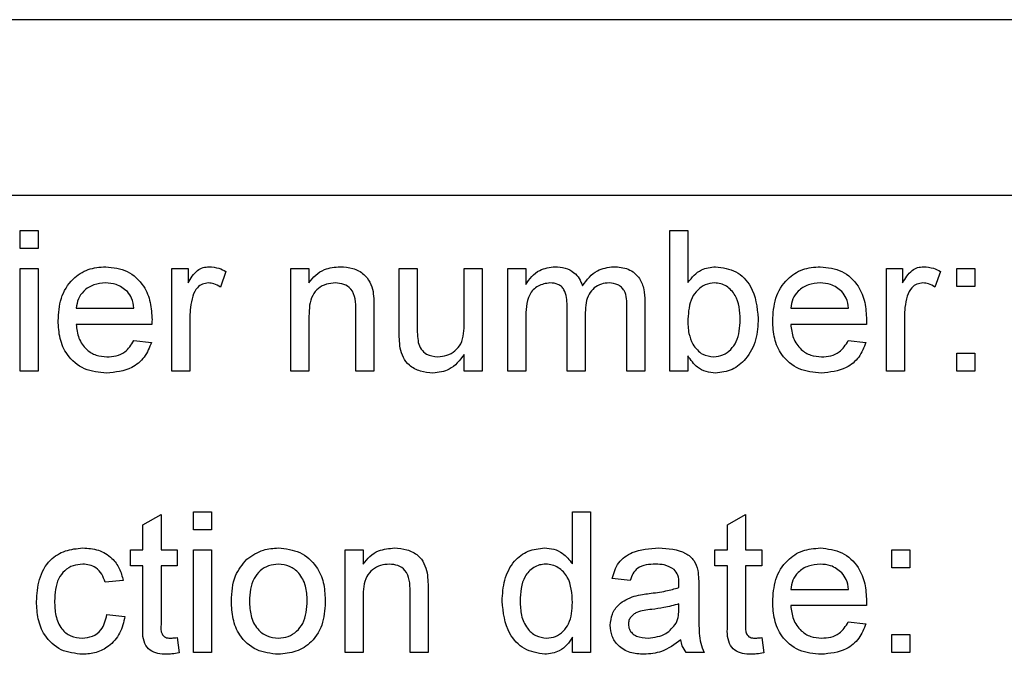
# Paper-space layout 'Blatt3' of a CAD drawing. Header units: millimetres. Extents: x 5 to 418, y 2 to 292.
# Tile 13 of 36: x 243 to 252, y 124 to 130. Entities that reach past the tile are written whole.
import ezdxf

# ---------------------------------------------------------------- set-up
doc = ezdxf.new("R2010")
doc.units = ezdxf.units.MM

psp = doc.layouts.new('Blatt3')

# ---------------------------------------------------------------- linework, layer by layer
at = {"color": 7, "linetype": 'Continuous', "lineweight": 25}
for p, q in [((308.4565, 130.2665), (231.7145, 130.2665)), ((266.4565, 128.5998), (235.7898, 128.5998)), ((242.6274, 128.0955), (242.6274, 128.2665)), ((242.6274, 128.2665), (242.7983, 128.2665)), ((242.7983, 128.2665), (242.7983, 128.0955)), ((248.7812, 128.2665), (248.9522, 128.2665)), ((248.7812, 126.9331), (248.7812, 128.2665)), ((248.9522, 128.2665), (248.9522, 127.7758)), ((242.7983, 128.0955), (242.6274, 128.0955)), ((242.6274, 127.9075), (242.7983, 127.9075)), ((242.6274, 126.9331), (242.6274, 127.9075)), ((242.7983, 127.9075), (242.7983, 126.9331)), ((244.0633, 127.9075), (244.2171, 127.9075)), ((244.0633, 126.9331), (244.0633, 127.9075)), ((244.2171, 127.9075), (244.2171, 127.7715)), ((245.1915, 126.9331), (245.1915, 127.9075)), ((245.1915, 127.9075), (245.3624, 127.9075)), ((245.3624, 127.9075), (245.3624, 127.7715)), ((246.2171, 127.3068), (246.2171, 127.9075)), ((246.2171, 127.9075), (246.3881, 127.9075)), ((246.3881, 127.9075), (246.3881, 127.3776)), ((246.8325, 127.9075), (247.0035, 127.9075)), ((246.8325, 127.3957), (246.8325, 127.9075)), ((247.0035, 127.9075), (247.0035, 126.9331)), ((247.2449, 126.9331), (247.2449, 127.9075)), ((247.2449, 127.9075), (247.4159, 127.9075)), ((247.4159, 127.9075), (247.4159, 127.7555)), ((250.8325, 126.9331), (250.8325, 127.9075)), ((250.8325, 127.9075), (250.9864, 127.9075)), ((250.9864, 127.9075), (250.9864, 127.7715)), ((251.4992, 127.9075), (251.6701, 127.9075)), ((251.4992, 127.7365), (251.4992, 127.9075)), ((251.6701, 127.9075), (251.6701, 127.7365)), ((244.5761, 127.8789), (244.5227, 127.7307)), ((251.3454, 127.8789), (251.2919, 127.7307)), ((251.6701, 127.7365), (251.4992, 127.7365)), ((243.1573, 127.5314), (243.7043, 127.5314)), ((245.8069, 126.9331), (245.8069, 127.5149)), ((245.9778, 127.5293), (245.9778, 126.9331)), ((247.809, 126.9331), (247.809, 127.5547)), ((248.3731, 126.9331), (248.3731, 127.5357)), ((248.5441, 127.5987), (248.5441, 126.9331)), ((249.9265, 127.5314), (250.4736, 127.5314)), ((244.2342, 127.4508), (244.2342, 126.9331)), ((245.3624, 127.4556), (245.3624, 126.9331)), ((247.4159, 127.4294), (247.4159, 126.9331)), ((247.98, 127.4889), (247.98, 126.9331)), ((251.0035, 127.4508), (251.0035, 126.9331)), ((243.8745, 127.3776), (243.1573, 127.3776)), ((250.6437, 127.3776), (249.9265, 127.3776)), ((243.7025, 127.2237), (243.8699, 127.2066)), ((250.4717, 127.2237), (250.6392, 127.2066)), ((246.8325, 126.9331), (246.8325, 127.0923)), ((248.9522, 127.0792), (248.9522, 126.9331)), ((251.4992, 127.1041), (251.6701, 127.1041)), ((251.4992, 126.9331), (251.4992, 127.1041)), ((251.6701, 127.1041), (251.6701, 126.9331)), ((242.7983, 126.9331), (242.6274, 126.9331)), ((244.2342, 126.9331), (244.0633, 126.9331)), ((245.3624, 126.9331), (245.1915, 126.9331)), ((245.9778, 126.9331), (245.8069, 126.9331)), ((247.0035, 126.9331), (246.8325, 126.9331)), ((247.4159, 126.9331), (247.2449, 126.9331)), ((247.98, 126.9331), (247.809, 126.9331)), ((248.5441, 126.9331), (248.3731, 126.9331)), ((248.9522, 126.9331), (248.7812, 126.9331)), ((251.0035, 126.9331), (250.8325, 126.9331)), ((251.6701, 126.9331), (251.4992, 126.9331)), ((243.7898, 125.478), (243.9607, 125.5752)), ((243.9607, 125.5752), (243.9607, 125.2408)), ((244.2684, 125.4289), (244.2684, 125.5998)), ((244.2684, 125.5998), (244.4394, 125.5998)), ((244.4394, 125.5998), (244.4394, 125.4289)), ((247.8582, 125.1073), (247.8582, 125.5998)), ((247.8582, 125.5998), (248.0291, 125.5998)), ((248.0291, 125.5998), (248.0291, 124.2665)), ((249.3283, 125.478), (249.4992, 125.5752)), ((249.4992, 125.5752), (249.4992, 125.2408)), ((243.7898, 125.2408), (243.7898, 125.478)), ((249.3283, 125.2408), (249.3283, 125.478)), ((244.4394, 125.4289), (244.2684, 125.4289)), ((243.6701, 125.087), (243.6701, 125.2408)), ((243.6701, 125.2408), (243.7898, 125.2408)), ((243.9607, 125.2408), (244.1146, 125.2408)), ((244.1146, 125.2408), (244.1146, 125.087)), ((244.2684, 124.2665), (244.2684, 125.2408)), ((244.2684, 125.2408), (244.4394, 125.2408)), ((244.4394, 125.2408), (244.4394, 124.2665)), ((245.7043, 124.2665), (245.7043, 125.2408)), ((245.7043, 125.2408), (245.8753, 125.2408)), ((245.8753, 125.2408), (245.8753, 125.1049)), ((249.2086, 125.087), (249.2086, 125.2408)), ((249.2086, 125.2408), (249.3283, 125.2408)), ((249.4992, 125.2408), (249.653, 125.2408)), ((249.653, 125.2408), (249.653, 125.087)), ((250.8838, 125.0699), (250.8838, 125.2408)), ((250.8838, 125.2408), (251.0548, 125.2408)), ((251.0548, 125.2408), (251.0548, 125.0699)), ((243.7898, 125.087), (243.6701, 125.087)), ((243.7898, 124.5402), (243.7898, 125.087)), ((244.1146, 125.087), (243.9607, 125.087)), ((243.9607, 125.087), (243.9607, 124.5341)), ((249.3283, 125.087), (249.2086, 125.087)), ((249.3283, 124.5402), (249.3283, 125.087)), ((249.4992, 125.087), (249.4992, 124.5341)), ((249.653, 125.087), (249.4992, 125.087)), ((251.0548, 125.0699), (250.8838, 125.0699)), ((243.6018, 124.9502), (243.4308, 124.9331)), ((248.4052, 124.9502), (248.2342, 124.9673)), ((246.3197, 124.2665), (246.3197, 124.8482)), ((246.4906, 124.8626), (246.4906, 124.2665)), ((249.0548, 124.8981), (249.0548, 124.6895)), ((249.9265, 124.8647), (250.4736, 124.8647)), ((245.8753, 124.7889), (245.8753, 124.2665)), ((248.8659, 124.6783), (248.8667, 124.728)), ((243.4479, 124.6254), (243.6189, 124.6083)), ((250.6437, 124.7109), (249.9265, 124.7109)), ((250.4717, 124.5571), (250.6392, 124.54)), ((250.8838, 124.2665), (250.8838, 124.4374)), ((250.8838, 124.4374), (251.0548, 124.4374)), ((251.0548, 124.4374), (251.0548, 124.2665)), ((244.1146, 124.4075), (244.1317, 124.2641)), ((247.8582, 124.2665), (247.8582, 124.4136)), ((249.653, 124.4075), (249.6701, 124.2641)), ((244.4394, 124.2665), (244.2684, 124.2665)), ((245.8753, 124.2665), (245.7043, 124.2665)), ((246.4906, 124.2665), (246.3197, 124.2665)), ((248.0291, 124.2665), (247.8582, 124.2665)), ((249.106, 124.2665), (248.9351, 124.2665)), ((251.0548, 124.2665), (250.8838, 124.2665))]:
    psp.add_line(p, q, dxfattribs=at)
for points, knots in [([(242.9864, 127.412), (242.9906, 127.4843), (242.9991, 127.6285), (243.107, 127.8063), (243.2666, 127.9103), (243.38, 127.9198), (243.4367, 127.9246)], [0, 0, 0, 0, 0.280748, 0.559775, 0.779666, 1, 1, 1, 1]), ([(243.4367, 127.9246), (243.5074, 127.9164), (243.6488, 127.9), (243.7993, 127.7572), (243.8668, 127.5873), (243.8725, 127.4767), (243.8753, 127.4214)], [0, 0, 0, 0, 0.279366, 0.558398, 0.778885, 1, 1, 1, 1]), ([(244.2171, 127.7715), (244.2427, 127.815), (244.2783, 127.8755), (244.3578, 127.9194), (244.3967, 127.9228), (244.4161, 127.9246)], [0, 0, 0, 0, 0.5595991, 0.7797717, 1, 1, 1, 1]), ([(244.4161, 127.9246), (244.4476, 127.9215), (244.5039, 127.9161), (244.554, 127.8903), (244.5761, 127.8789)], [0, 0, 0, 0, 0.559546, 1, 1, 1, 1]), ([(245.3624, 127.7715), (245.3825, 127.7973), (245.4225, 127.8488), (245.5236, 127.9121), (245.6078, 127.9199), (245.6592, 127.9246)], [0, 0, 0, 0, 0.280554, 0.560815, 1, 1, 1, 1]), ([(245.6592, 127.9246), (245.6989, 127.9213), (245.7784, 127.9148), (245.881, 127.8636), (245.945, 127.7801), (245.961, 127.7194), (245.969, 127.689)], [0, 0, 0, 0, 0.280216, 0.559971, 0.779636, 1, 1, 1, 1]), ([(247.4159, 127.7555), (247.4338, 127.7819), (247.4696, 127.8346), (247.5615, 127.9069), (247.6439, 127.9179), (247.6942, 127.9246)], [0, 0, 0, 0, 0.28095, 0.561784, 1, 1, 1, 1]), ([(247.6942, 127.9246), (247.7261, 127.9227), (247.79, 127.9188), (247.8705, 127.8759), (247.9263, 127.8142), (247.9443, 127.7672), (247.9533, 127.7438)], [0, 0, 0, 0, 0.280176, 0.559511, 0.779663, 1, 1, 1, 1]), ([(247.9533, 127.7438), (247.9957, 127.7999), (248.0714, 127.9003), (248.1945, 127.9172), (248.2487, 127.9246)], [0, 0, 0, 0, 0.560019, 1, 1, 1, 1]), ([(248.2487, 127.9246), (248.2961, 127.9211), (248.3904, 127.9142), (248.4983, 127.8252), (248.5394, 127.7093), (248.5425, 127.6356), (248.5441, 127.5987)], [0, 0, 0, 0, 0.280317, 0.558226, 0.778715, 1, 1, 1, 1]), ([(248.9522, 127.7758), (248.9911, 127.8224), (249.0605, 127.9057), (249.167, 127.9188), (249.2139, 127.9246)], [0, 0, 0, 0, 0.559686, 1, 1, 1, 1]), ([(249.2139, 127.9246), (249.2809, 127.9156), (249.4145, 127.8976), (249.5891, 127.7126), (249.6076, 127.5402), (249.6189, 127.4347)], [0, 0, 0, 0, 0.280307, 0.559788, 1, 1, 1, 1]), ([(249.7556, 127.412), (249.7598, 127.4843), (249.7683, 127.6285), (249.8762, 127.8063), (250.0358, 127.9103), (250.1492, 127.9198), (250.2059, 127.9246)], [0, 0, 0, 0, 0.280748, 0.559775, 0.779666, 1, 1, 1, 1]), ([(250.2059, 127.9246), (250.2766, 127.9164), (250.418, 127.9), (250.5685, 127.7572), (250.6361, 127.5873), (250.6417, 127.4767), (250.6445, 127.4214)], [0, 0, 0, 0, 0.279366, 0.558398, 0.778885, 1, 1, 1, 1]), ([(250.9864, 127.7715), (251.0119, 127.815), (251.0476, 127.8755), (251.127, 127.9194), (251.1659, 127.9228), (251.1854, 127.9246)], [0, 0, 0, 0, 0.559599, 0.779772, 1, 1, 1, 1]), ([(251.1854, 127.9246), (251.2169, 127.9215), (251.2731, 127.9161), (251.3233, 127.8903), (251.3454, 127.8789)], [0, 0, 0, 0, 0.559546, 1, 1, 1, 1]), ([(243.4359, 127.7707), (243.3977, 127.7675), (243.3215, 127.7612), (243.2296, 127.7019), (243.1711, 127.6206), (243.1619, 127.5612), (243.1573, 127.5314)], [0, 0, 0, 0, 0.28019, 0.559728, 0.779642, 1, 1, 1, 1]), ([(243.6416, 127.689), (243.6076, 127.7159), (243.5467, 127.764), (243.4698, 127.7687), (243.4359, 127.7707)], [0, 0, 0, 0, 0.558512, 1, 1, 1, 1]), ([(244.4095, 127.7707), (244.39, 127.7684), (244.3511, 127.7636), (244.2926, 127.7208), (244.2728, 127.6743), (244.2607, 127.646)], [0, 0, 0, 0, 0.2803051, 0.5609106, 1, 1, 1, 1]), ([(244.5227, 127.7307), (244.5032, 127.7431), (244.4684, 127.7653), (244.4275, 127.7691), (244.4095, 127.7707)], [0, 0, 0, 0, 0.560116, 1, 1, 1, 1]), ([(245.6116, 127.7707), (245.5831, 127.7684), (245.5259, 127.7636), (245.4484, 127.7226), (245.3667, 127.6242), (245.3642, 127.5251), (245.3624, 127.4556)], [0, 0, 0, 0, 0.187273, 0.374362, 0.56054, 1, 1, 1, 1]), ([(245.8069, 127.5149), (245.8066, 127.5494), (245.8061, 127.6179), (245.7711, 127.7125), (245.693, 127.7635), (245.6388, 127.7683), (245.6116, 127.7707)], [0, 0, 0, 0, 0.28168, 0.559785, 0.779587, 1, 1, 1, 1]), ([(247.645, 127.7707), (247.606, 127.765), (247.5474, 127.7564), (247.4848, 127.7077), (247.4184, 127.6102), (247.417, 127.5097), (247.4159, 127.4294)], [0, 0, 0, 0, 0.249225, 0.374862, 0.500555, 1, 1, 1, 1]), ([(247.809, 127.5547), (247.8063, 127.608), (247.803, 127.6748), (247.7553, 127.7374), (247.7106, 127.7658), (247.6712, 127.7688), (247.645, 127.7707)], [0, 0, 0, 0, 0.498516, 0.624134, 0.749636, 1, 1, 1, 1]), ([(248.2075, 127.7707), (248.1819, 127.7687), (248.1306, 127.7648), (248.0623, 127.7261), (247.9882, 127.6395), (247.9834, 127.551), (247.98, 127.4889)], [0, 0, 0, 0, 0.187283, 0.374334, 0.56118, 1, 1, 1, 1]), ([(248.3731, 127.5357), (248.3743, 127.5935), (248.3757, 127.6659), (248.323, 127.7311), (248.277, 127.763), (248.2353, 127.7677), (248.2075, 127.7707)], [0, 0, 0, 0, 0.499043, 0.624568, 0.750308, 1, 1, 1, 1]), ([(249.2035, 127.7707), (249.1738, 127.7672), (249.1145, 127.7602), (249.0415, 127.7051), (248.964, 127.6), (248.9571, 127.4984), (248.9522, 127.4272)], [0, 0, 0, 0, 0.186652, 0.37361, 0.56087, 1, 1, 1, 1]), ([(249.4479, 127.4211), (249.4434, 127.5032), (249.4366, 127.6264), (249.3365, 127.7321), (249.2635, 127.7663), (249.2235, 127.7693), (249.2035, 127.7707)], [0, 0, 0, 0, 0.498754, 0.748656, 0.874303, 1, 1, 1, 1]), ([(250.2051, 127.7707), (250.167, 127.7675), (250.0907, 127.7612), (249.9988, 127.7019), (249.9404, 127.6206), (249.9312, 127.5612), (249.9265, 127.5314)], [0, 0, 0, 0, 0.28019, 0.559728, 0.779642, 1, 1, 1, 1]), ([(250.4108, 127.689), (250.3768, 127.7159), (250.316, 127.764), (250.2391, 127.7687), (250.2051, 127.7707)], [0, 0, 0, 0, 0.558512, 1, 1, 1, 1]), ([(251.1787, 127.7707), (251.1593, 127.7684), (251.1204, 127.7636), (251.0618, 127.7208), (251.042, 127.6743), (251.0299, 127.646)], [0, 0, 0, 0, 0.280305, 0.560911, 1, 1, 1, 1]), ([(251.2919, 127.7307), (251.2724, 127.7431), (251.2376, 127.7653), (251.1967, 127.7691), (251.1787, 127.7707)], [0, 0, 0, 0, 0.560116, 1, 1, 1, 1]), ([(243.7043, 127.5314), (243.6999, 127.5639), (243.6919, 127.622), (243.6569, 127.6685), (243.6416, 127.689)], [0, 0, 0, 0, 0.560674, 1, 1, 1, 1]), ([(244.2607, 127.646), (244.252, 127.61), (244.2365, 127.5458), (244.2349, 127.4798), (244.2342, 127.4508)], [0, 0, 0, 0, 0.559888, 1, 1, 1, 1]), ([(245.969, 127.689), (245.9722, 127.6593), (245.9778, 127.6062), (245.9778, 127.5528), (245.9778, 127.5293)], [0, 0, 0, 0, 0.559791, 1, 1, 1, 1]), ([(250.4736, 127.5314), (250.4691, 127.5639), (250.4612, 127.622), (250.4262, 127.6685), (250.4108, 127.689)], [0, 0, 0, 0, 0.560674, 1, 1, 1, 1]), ([(251.0299, 127.646), (251.0212, 127.61), (251.0057, 127.5458), (251.0042, 127.4798), (251.0035, 127.4508)], [0, 0, 0, 0, 0.559888, 1, 1, 1, 1]), ([(243.8753, 127.4214), (243.8751, 127.4132), (243.8749, 127.3986), (243.8746, 127.384), (243.8745, 127.3776)], [0, 0, 0, 0, 0.559999, 1, 1, 1, 1]), ([(248.9522, 127.4272), (248.9524, 127.3811), (248.9528, 127.2988), (248.9837, 127.2229), (248.9973, 127.1895)], [0, 0, 0, 0, 0.5610775, 1, 1, 1, 1]), ([(249.1966, 127.0699), (249.2267, 127.0735), (249.2871, 127.0807), (249.3608, 127.1374), (249.4375, 127.2456), (249.4436, 127.3488), (249.4479, 127.4211)], [0, 0, 0, 0, 0.186544, 0.373502, 0.560614, 1, 1, 1, 1]), ([(249.6189, 127.4347), (249.6153, 127.3656), (249.6082, 127.2276), (249.5172, 127.0532), (249.3759, 126.9365), (249.2673, 126.9228), (249.2131, 126.916)], [0, 0, 0, 0, 0.280958, 0.560352, 0.780382, 1, 1, 1, 1]), ([(250.6445, 127.4214), (250.6444, 127.4132), (250.6442, 127.3986), (250.6438, 127.384), (250.6437, 127.3776)], [0, 0, 0, 0, 0.559999, 1, 1, 1, 1]), ([(243.4458, 126.916), (243.3737, 126.9225), (243.2299, 126.9355), (243.069, 127.0716), (242.9952, 127.2433), (242.9893, 127.3557), (242.9864, 127.412)], [0, 0, 0, 0, 0.279952, 0.558661, 0.778994, 1, 1, 1, 1]), ([(243.1573, 127.3776), (243.1626, 127.3334), (243.1731, 127.2453), (243.2446, 127.1397), (243.344, 127.0787), (243.4136, 127.0728), (243.4484, 127.0699)], [0, 0, 0, 0, 0.280633, 0.559687, 0.779661, 1, 1, 1, 1]), ([(246.3881, 127.3776), (246.3879, 127.3455), (246.3877, 127.2883), (246.3948, 127.2316), (246.398, 127.2066)], [0, 0, 0, 0, 0.560241, 1, 1, 1, 1]), ([(246.5823, 127.0699), (246.6114, 127.0728), (246.6697, 127.0786), (246.7482, 127.1217), (246.8305, 127.2234), (246.8317, 127.3246), (246.8325, 127.3957)], [0, 0, 0, 0, 0.187111, 0.374253, 0.560834, 1, 1, 1, 1]), ([(250.215, 126.916), (250.1429, 126.9225), (249.9991, 126.9355), (249.8382, 127.0716), (249.7644, 127.2433), (249.7586, 127.3557), (249.7556, 127.412)], [0, 0, 0, 0, 0.279952, 0.558661, 0.778994, 1, 1, 1, 1]), ([(249.9265, 127.3776), (249.9318, 127.3334), (249.9424, 127.2453), (250.0138, 127.1397), (250.1132, 127.0787), (250.1828, 127.0728), (250.2177, 127.0699)], [0, 0, 0, 0, 0.280633, 0.559687, 0.779661, 1, 1, 1, 1]), ([(246.2268, 127.1535), (246.2233, 127.182), (246.2172, 127.2329), (246.2171, 127.2842), (246.2171, 127.3068)], [0, 0, 0, 0, 0.559839, 1, 1, 1, 1]), ([(243.8699, 127.2066), (243.8507, 127.1581), (243.8123, 127.0611), (243.6631, 126.9367), (243.5282, 126.9239), (243.4458, 126.916)], [0, 0, 0, 0, 0.2806132, 0.5608329, 1, 1, 1, 1]), ([(243.4484, 127.0699), (243.4779, 127.0716), (243.5367, 127.075), (243.6375, 127.1172), (243.6779, 127.1834), (243.7025, 127.2237)], [0, 0, 0, 0, 0.2812824, 0.5619063, 1, 1, 1, 1]), ([(246.5363, 126.916), (246.4965, 126.9196), (246.4169, 126.9268), (246.3153, 126.9794), (246.2501, 127.062), (246.2345, 127.1229), (246.2268, 127.1535)], [0, 0, 0, 0, 0.280286, 0.560186, 0.779607, 1, 1, 1, 1]), ([(246.398, 127.2066), (246.4055, 127.1845), (246.4207, 127.1403), (246.485, 127.0814), (246.5454, 127.0742), (246.5823, 127.0699)], [0, 0, 0, 0, 0.280864, 0.561194, 1, 1, 1, 1]), ([(248.9973, 127.1895), (249.026, 127.152), (249.0773, 127.0849), (249.1601, 127.0745), (249.1966, 127.0699)], [0, 0, 0, 0, 0.559562, 1, 1, 1, 1]), ([(250.6392, 127.2066), (250.6199, 127.1581), (250.5816, 127.0611), (250.4323, 126.9367), (250.2974, 126.9239), (250.215, 126.916)], [0, 0, 0, 0, 0.2806132, 0.5608329, 1, 1, 1, 1]), ([(250.2177, 127.0699), (250.2471, 127.0716), (250.3059, 127.075), (250.4068, 127.1172), (250.4471, 127.1834), (250.4717, 127.2237)], [0, 0, 0, 0, 0.281282, 0.561906, 1, 1, 1, 1]), ([(246.8325, 127.0923), (246.7898, 127.0368), (246.7134, 126.9375), (246.5905, 126.9226), (246.5363, 126.916)], [0, 0, 0, 0, 0.559466, 1, 1, 1, 1]), ([(249.2131, 126.916), (249.1829, 126.9184), (249.1225, 126.9232), (249.0243, 126.9756), (248.9795, 127.0399), (248.9522, 127.0792)], [0, 0, 0, 0, 0.280383, 0.560561, 1, 1, 1, 1]), ([(242.7812, 124.7499), (242.7856, 124.8207), (242.7943, 124.9619), (242.8905, 125.144), (243.0518, 125.2414), (243.1629, 125.2524), (243.2185, 125.2579)], [0, 0, 0, 0, 0.280838, 0.55968, 0.779579, 1, 1, 1, 1]), ([(243.2185, 125.2579), (243.2691, 125.2545), (243.3701, 125.2476), (243.4947, 125.1725), (243.5723, 125.0658), (243.592, 124.9888), (243.6018, 124.9502)], [0, 0, 0, 0, 0.2802671, 0.5594386, 0.7795347, 1, 1, 1, 1]), ([(244.774, 125.1508), (244.8246, 125.1859), (244.915, 125.2486), (245.0242, 125.2551), (245.0724, 125.2579)], [0, 0, 0, 0, 0.559033, 1, 1, 1, 1]), ([(245.0724, 125.2579), (245.1424, 125.2502), (245.2824, 125.2349), (245.4347, 125.0981), (245.5076, 124.9318), (245.5134, 124.8221), (245.5163, 124.7673)], [0, 0, 0, 0, 0.279556, 0.5586, 0.778991, 1, 1, 1, 1]), ([(245.8753, 125.1049), (245.8953, 125.1306), (245.9353, 125.1821), (246.0365, 125.2454), (246.1206, 125.2532), (246.172, 125.2579)], [0, 0, 0, 0, 0.280554, 0.560815, 1, 1, 1, 1]), ([(246.172, 125.2579), (246.2118, 125.2546), (246.2912, 125.2481), (246.3938, 125.1969), (246.4578, 125.1134), (246.4738, 125.0527), (246.4818, 125.0223)], [0, 0, 0, 0, 0.280216, 0.559971, 0.779636, 1, 1, 1, 1]), ([(247.1915, 124.7528), (247.196, 124.8207), (247.2051, 124.9559), (247.2897, 125.1313), (247.4348, 125.24), (247.5414, 125.2519), (247.5948, 125.2579)], [0, 0, 0, 0, 0.280962, 0.56044, 0.780127, 1, 1, 1, 1]), ([(247.5948, 125.2579), (247.6244, 125.2557), (247.6837, 125.2514), (247.7809, 125.2033), (247.8289, 125.1437), (247.8582, 125.1073)], [0, 0, 0, 0, 0.280563, 0.560896, 1, 1, 1, 1]), ([(248.2342, 124.9673), (248.2499, 125.0203), (248.2812, 125.1261), (248.4498, 125.2442), (248.5899, 125.2527), (248.6757, 125.2579)], [0, 0, 0, 0, 0.28043, 0.559303, 1, 1, 1, 1]), ([(248.6757, 125.2579), (248.7648, 125.2531), (248.8889, 125.2465), (249.0167, 125.1444), (249.0365, 125.0777), (249.0465, 125.0442)], [0, 0, 0, 0, 0.5592531, 0.7791951, 1, 1, 1, 1]), ([(249.7556, 124.7454), (249.7598, 124.8177), (249.7683, 124.9618), (249.8762, 125.1396), (250.0358, 125.2436), (250.1492, 125.2531), (250.2059, 125.2579)], [0, 0, 0, 0, 0.280748, 0.559775, 0.779666, 1, 1, 1, 1]), ([(250.2059, 125.2579), (250.2766, 125.2497), (250.418, 125.2334), (250.5685, 125.0906), (250.6361, 124.9206), (250.6417, 124.8101), (250.6445, 124.7547)], [0, 0, 0, 0, 0.279366, 0.558398, 0.778885, 1, 1, 1, 1]), ([(243.2195, 125.1041), (243.1884, 125.1015), (243.1261, 125.0965), (243.0443, 125.0465), (242.9611, 124.9362), (242.9559, 124.8294), (242.9522, 124.7544)], [0, 0, 0, 0, 0.187089, 0.37388, 0.56073, 1, 1, 1, 1]), ([(243.4308, 124.9331), (243.4223, 124.9596), (243.4053, 125.0123), (243.35, 125.0692), (243.2847, 125.0999), (243.2413, 125.1027), (243.2195, 125.1041)], [0, 0, 0, 0, 0.280213, 0.559476, 0.779649, 1, 1, 1, 1]), ([(244.6274, 124.7536), (244.6312, 124.8373), (244.6381, 124.9866), (244.7326, 125.1007), (244.774, 125.1508)], [0, 0, 0, 0, 0.560963, 1, 1, 1, 1]), ([(245.0724, 125.1041), (245.041, 125.1013), (244.9784, 125.0959), (244.8967, 125.0452), (244.8103, 124.9369), (244.8033, 124.8295), (244.7983, 124.7542)], [0, 0, 0, 0, 0.187137, 0.374025, 0.561097, 1, 1, 1, 1]), ([(245.3454, 124.7592), (245.3433, 124.8057), (245.3392, 124.8982), (245.279, 125.0164), (245.1817, 125.0921), (245.1088, 125.1001), (245.0724, 125.1041)], [0, 0, 0, 0, 0.281064, 0.560316, 0.780174, 1, 1, 1, 1]), ([(246.1245, 125.1041), (246.0959, 125.1017), (246.0387, 125.0969), (245.9613, 125.0559), (245.8796, 124.9575), (245.877, 124.8585), (245.8753, 124.7889)], [0, 0, 0, 0, 0.187273, 0.374362, 0.56054, 1, 1, 1, 1]), ([(246.3197, 124.8482), (246.3195, 124.8827), (246.3189, 124.9513), (246.2839, 125.0458), (246.2058, 125.0968), (246.1516, 125.1016), (246.1245, 125.1041)], [0, 0, 0, 0, 0.28168, 0.559785, 0.779587, 1, 1, 1, 1]), ([(247.606, 125.1041), (247.586, 125.1026), (247.5459, 125.0998), (247.472, 125.0667), (247.3724, 124.959), (247.3664, 124.8355), (247.3624, 124.7531)], [0, 0, 0, 0, 0.125718, 0.25135, 0.501025, 1, 1, 1, 1]), ([(247.8582, 124.7403), (247.8539, 124.8256), (247.8475, 124.9535), (247.7444, 125.0644), (247.6683, 125.0996), (247.6268, 125.1026), (247.606, 125.1041)], [0, 0, 0, 0, 0.498965, 0.748684, 0.874281, 1, 1, 1, 1]), ([(248.645, 125.1041), (248.6159, 125.1031), (248.5578, 125.1013), (248.477, 125.0757), (248.4276, 125.0154), (248.4127, 124.972), (248.4052, 124.9502)], [0, 0, 0, 0, 0.2808547, 0.5597509, 0.7794996, 1, 1, 1, 1]), ([(248.8226, 125.0525), (248.7918, 125.0703), (248.7366, 125.1022), (248.6731, 125.1035), (248.645, 125.1041)], [0, 0, 0, 0, 0.557871, 1, 1, 1, 1]), ([(250.2051, 125.1041), (250.167, 125.1009), (250.0907, 125.0945), (249.9988, 125.0352), (249.9404, 124.954), (249.9312, 124.8945), (249.9265, 124.8647)], [0, 0, 0, 0, 0.2801903, 0.5597279, 0.7796424, 1, 1, 1, 1]), ([(250.4108, 125.0223), (250.3768, 125.0492), (250.316, 125.0974), (250.2391, 125.102), (250.2051, 125.1041)], [0, 0, 0, 0, 0.558512, 1, 1, 1, 1]), ([(246.4818, 125.0223), (246.485, 124.9926), (246.4906, 124.9395), (246.4906, 124.8861), (246.4906, 124.8626)], [0, 0, 0, 0, 0.5597912, 1, 1, 1, 1]), ([(248.8667, 124.9216), (248.8661, 124.949), (248.8651, 124.9976), (248.8356, 125.0358), (248.8226, 125.0525)], [0, 0, 0, 0, 0.561903, 1, 1, 1, 1]), ([(249.0465, 125.0442), (249.0494, 125.017), (249.0547, 124.9685), (249.0547, 124.9196), (249.0548, 124.8981)], [0, 0, 0, 0, 0.559817, 1, 1, 1, 1]), ([(250.4736, 124.8647), (250.4691, 124.8973), (250.4612, 124.9553), (250.4262, 125.0019), (250.4108, 125.0223)], [0, 0, 0, 0, 0.560674, 1, 1, 1, 1]), ([(248.8659, 124.8818), (248.8661, 124.8893), (248.8663, 124.9025), (248.8666, 124.9158), (248.8667, 124.9216)], [0, 0, 0, 0, 0.560023, 1, 1, 1, 1]), ([(248.4436, 124.8012), (248.4697, 124.8069), (248.5161, 124.8172), (248.5634, 124.8231), (248.5841, 124.8258)], [0, 0, 0, 0, 0.5599184, 1, 1, 1, 1]), ([(248.5841, 124.8258), (248.6375, 124.8325), (248.7328, 124.8445), (248.8253, 124.8704), (248.8659, 124.8818)], [0, 0, 0, 0, 0.560185, 1, 1, 1, 1]), ([(243.2187, 124.2494), (243.1479, 124.2568), (243.0065, 124.2715), (242.855, 124.4137), (242.789, 124.5841), (242.7838, 124.6946), (242.7812, 124.7499)], [0, 0, 0, 0, 0.279595, 0.558341, 0.778834, 1, 1, 1, 1]), ([(242.9522, 124.7544), (242.9539, 124.7082), (242.9573, 124.6159), (243.0057, 124.4922), (243.1033, 124.4145), (243.1763, 124.407), (243.2129, 124.4032)], [0, 0, 0, 0, 0.2812759, 0.5605357, 0.7801102, 1, 1, 1, 1]), ([(245.0724, 124.2494), (245.0009, 124.2569), (244.858, 124.2721), (244.7028, 124.4135), (244.6356, 124.586), (244.6301, 124.6977), (244.6274, 124.7536)], [0, 0, 0, 0, 0.279616, 0.558371, 0.778858, 1, 1, 1, 1]), ([(244.7983, 124.7542), (244.8004, 124.7071), (244.8045, 124.6134), (244.862, 124.4915), (244.9615, 124.4152), (245.0354, 124.4072), (245.0724, 124.4032)], [0, 0, 0, 0, 0.281129, 0.560384, 0.780159, 1, 1, 1, 1]), ([(245.5163, 124.7673), (245.5139, 124.6946), (245.5091, 124.5499), (245.4049, 124.3675), (245.2425, 124.2664), (245.1291, 124.255), (245.0724, 124.2494)], [0, 0, 0, 0, 0.281033, 0.559513, 0.779602, 1, 1, 1, 1]), ([(245.0724, 124.4032), (245.104, 124.406), (245.1673, 124.4116), (245.2488, 124.4646), (245.3345, 124.5748), (245.3409, 124.6832), (245.3454, 124.7592)], [0, 0, 0, 0, 0.1870444, 0.3739447, 0.5609834, 1, 1, 1, 1]), ([(247.5956, 124.2494), (247.5285, 124.2604), (247.394, 124.2824), (247.2215, 124.4723), (247.2029, 124.6464), (247.1915, 124.7528)], [0, 0, 0, 0, 0.279615, 0.559901, 1, 1, 1, 1]), ([(247.3624, 124.7531), (247.3642, 124.708), (247.3678, 124.6181), (247.4183, 124.5004), (247.5069, 124.4189), (247.5777, 124.4084), (247.613, 124.4032)], [0, 0, 0, 0, 0.2812057, 0.5608389, 0.7808122, 1, 1, 1, 1]), ([(247.613, 124.4032), (247.6422, 124.4064), (247.7007, 124.4127), (247.7737, 124.4655), (247.8488, 124.5701), (247.8543, 124.6701), (247.8582, 124.7403)], [0, 0, 0, 0, 0.186719, 0.373542, 0.560525, 1, 1, 1, 1]), ([(248.2171, 124.5247), (248.2209, 124.5607), (248.2283, 124.6327), (248.3032, 124.7444), (248.3904, 124.7797), (248.4436, 124.8012)], [0, 0, 0, 0, 0.280458, 0.560983, 1, 1, 1, 1]), ([(248.8667, 124.728), (248.8194, 124.7147), (248.7349, 124.691), (248.6478, 124.6798), (248.6095, 124.6748)], [0, 0, 0, 0, 0.55976, 1, 1, 1, 1]), ([(250.215, 124.2494), (250.1429, 124.2559), (249.9991, 124.2688), (249.8382, 124.4049), (249.7644, 124.5766), (249.7586, 124.6891), (249.7556, 124.7454)], [0, 0, 0, 0, 0.279952, 0.558661, 0.778994, 1, 1, 1, 1]), ([(250.6445, 124.7547), (250.6444, 124.7465), (250.6442, 124.7319), (250.6438, 124.7173), (250.6437, 124.7109)], [0, 0, 0, 0, 0.559999, 1, 1, 1, 1]), ([(243.2129, 124.4032), (243.2463, 124.4064), (243.3131, 124.4127), (243.415, 124.4877), (243.4354, 124.5732), (243.4479, 124.6254)], [0, 0, 0, 0, 0.280899, 0.560906, 1, 1, 1, 1]), ([(248.6095, 124.6748), (248.5608, 124.6697), (248.4999, 124.6633), (248.4353, 124.6289), (248.4093, 124.6032), (248.3915, 124.5706), (248.3892, 124.5464), (248.3881, 124.5344)], [0, 0, 0, 0, 0.5002798, 0.6253263, 0.7502693, 0.875147, 1, 1, 1, 1]), ([(248.8405, 124.5432), (248.8494, 124.5676), (248.8652, 124.6114), (248.8657, 124.6578), (248.8659, 124.6783)], [0, 0, 0, 0, 0.5589946, 1, 1, 1, 1]), ([(249.0548, 124.6895), (249.055, 124.6408), (249.0553, 124.5605), (249.0588, 124.4489), (249.0698, 124.3542), (249.0939, 124.2957), (249.106, 124.2665)], [0, 0, 0, 0, 0.340206, 0.560339, 0.780175, 1, 1, 1, 1]), ([(249.9265, 124.7109), (249.9318, 124.6667), (249.9424, 124.5786), (250.0138, 124.473), (250.1132, 124.412), (250.1828, 124.4061), (250.2177, 124.4032)], [0, 0, 0, 0, 0.2806334, 0.5596873, 0.7796605, 1, 1, 1, 1]), ([(243.6189, 124.6083), (243.6062, 124.5542), (243.5811, 124.4461), (243.4769, 124.3262), (243.3491, 124.2588), (243.2622, 124.2525), (243.2187, 124.2494)], [0, 0, 0, 0, 0.280202, 0.55951, 0.779586, 1, 1, 1, 1]), ([(244.0112, 124.2494), (243.9843, 124.2503), (243.9307, 124.2523), (243.8536, 124.2833), (243.7799, 124.381), (243.7857, 124.4745), (243.7898, 124.5402)], [0, 0, 0, 0, 0.187433, 0.373821, 0.559462, 1, 1, 1, 1]), ([(243.9607, 124.5341), (243.9586, 124.502), (243.9559, 124.4618), (243.9824, 124.423), (244.0083, 124.4049), (244.0318, 124.4039), (244.0475, 124.4032)], [0, 0, 0, 0, 0.499596, 0.625239, 0.750354, 1, 1, 1, 1]), ([(248.3881, 124.5344), (248.3899, 124.5184), (248.3935, 124.4864), (248.4237, 124.4472), (248.4825, 124.4088), (248.5369, 124.4055), (248.5751, 124.4032)], [0, 0, 0, 0, 0.1865647, 0.3734672, 0.5606134, 1, 1, 1, 1]), ([(248.5751, 124.4032), (248.6352, 124.4106), (248.7427, 124.4239), (248.8106, 124.5067), (248.8405, 124.5432)], [0, 0, 0, 0, 0.559758, 1, 1, 1, 1]), ([(249.5497, 124.2494), (249.5228, 124.2503), (249.4692, 124.2523), (249.3921, 124.2833), (249.3183, 124.381), (249.3242, 124.4745), (249.3283, 124.5402)], [0, 0, 0, 0, 0.187433, 0.373821, 0.559462, 1, 1, 1, 1]), ([(249.4992, 124.5341), (249.497, 124.502), (249.4943, 124.4618), (249.5209, 124.423), (249.5467, 124.4049), (249.5703, 124.4039), (249.586, 124.4032)], [0, 0, 0, 0, 0.499596, 0.625239, 0.750354, 1, 1, 1, 1]), ([(250.6392, 124.54), (250.6199, 124.4914), (250.5816, 124.3944), (250.4323, 124.2701), (250.2974, 124.2572), (250.215, 124.2494)], [0, 0, 0, 0, 0.280613, 0.560833, 1, 1, 1, 1]), ([(250.2177, 124.4032), (250.2471, 124.4049), (250.3059, 124.4083), (250.4068, 124.4505), (250.4471, 124.5167), (250.4717, 124.5571)], [0, 0, 0, 0, 0.2812824, 0.5619063, 1, 1, 1, 1]), ([(248.5361, 124.2494), (248.4914, 124.2519), (248.4025, 124.257), (248.2919, 124.3218), (248.2263, 124.4197), (248.2202, 124.4897), (248.2171, 124.5247)], [0, 0, 0, 0, 0.2808155, 0.5596902, 0.7796958, 1, 1, 1, 1]), ([(244.0475, 124.4032), (244.0601, 124.4036), (244.0825, 124.4043), (244.1048, 124.4065), (244.1146, 124.4075)], [0, 0, 0, 0, 0.5599652, 1, 1, 1, 1]), ([(247.8582, 124.4136), (247.842, 124.3877), (247.8098, 124.336), (247.7229, 124.2649), (247.6438, 124.2552), (247.5956, 124.2494)], [0, 0, 0, 0, 0.281116, 0.561725, 1, 1, 1, 1]), ([(248.8838, 124.3861), (248.8255, 124.3427), (248.7213, 124.2651), (248.5927, 124.2542), (248.5361, 124.2494)], [0, 0, 0, 0, 0.559971, 1, 1, 1, 1]), ([(248.9351, 124.2665), (248.9215, 124.2871), (248.8973, 124.3241), (248.8879, 124.3672), (248.8838, 124.3861)], [0, 0, 0, 0, 0.559697, 1, 1, 1, 1]), ([(249.586, 124.4032), (249.5985, 124.4036), (249.6209, 124.4043), (249.6432, 124.4065), (249.653, 124.4075)], [0, 0, 0, 0, 0.5599652, 1, 1, 1, 1]), ([(244.1317, 124.2641), (244.1094, 124.2596), (244.0696, 124.2517), (244.029, 124.2501), (244.0112, 124.2494)], [0, 0, 0, 0, 0.5600783, 1, 1, 1, 1]), ([(249.6701, 124.2641), (249.6478, 124.2596), (249.608, 124.2517), (249.5675, 124.2501), (249.5497, 124.2494)], [0, 0, 0, 0, 0.560078, 1, 1, 1, 1])]:
    psp.add_open_spline(points, degree=3, knots=knots, dxfattribs=at)

doc.saveas('drawing.dxf')
